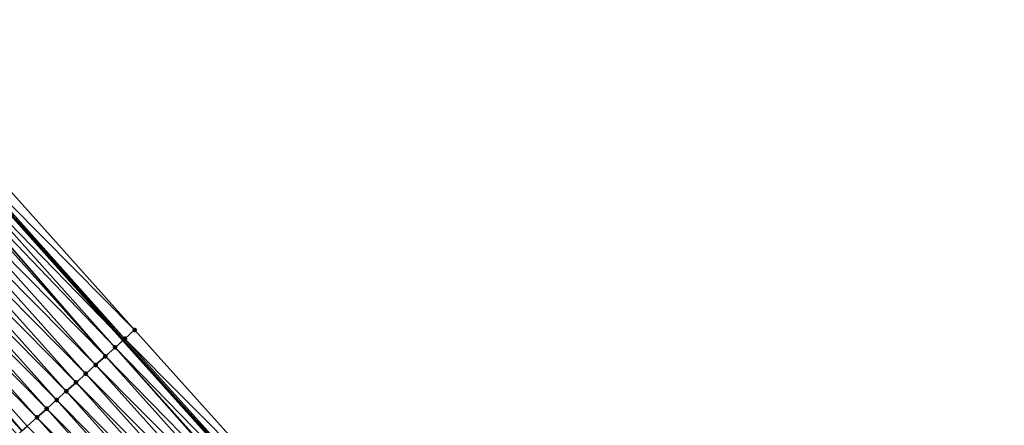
# Model space of a CAD drawing. Header units: feet. Extents: x 2007189 to 2022806, y 818621 to 837694.
# Tile 14 of 256: x 2014781 to 2014856, y 820902 to 820933. Entities that reach past the tile are written whole.
import ezdxf

# ---------------------------------------------------------------- set-up
doc = ezdxf.new("R2010")
doc.units = ezdxf.units.FT
doc.header["$MEASUREMENT"] = 0
for name, color, linetype, lineweight in [('EP_Travel Lane', 172, 'Continuous', 53), ('Road Shots', 141, 'Continuous', 100), ('Road X-Section', 40, 'Continuous', 13)]:
    doc.layers.add(name, color=color, linetype=linetype, lineweight=lineweight)
doc.layers.add('I-77-MM17-21_SB-Surface-Border', color=7, linetype='Continuous')
doc.layers.add('I-77-MM17-21_SB-Surface-TIN', color=7, linetype='Continuous')

msp = doc.modelspace()

# ---------------------------------------------------------------- linework, layer by layer
at = {"layer": 'EP_Travel Lane'}
msp.add_polyline3d([(2014683.37444203, 821028.9551887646, 263.0971655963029), (2014696.466936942, 821013.8372041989, 262.9149687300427), (2014709.554869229, 820998.6690233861, 262.7281505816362), (2014722.608867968, 820983.5178938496, 262.5373421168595), (2014735.591513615, 820968.5257505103, 262.3383582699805), (2014748.826875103, 820953.5330570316, 262.1275932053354), (2014762.062286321, 820938.54030722, 261.9242650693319), (2014775.306875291, 820923.6842312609, 261.7312534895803), (2014788.646086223, 820908.7835753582, 261.5416829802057), (2014801.941669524, 820893.9758708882, 261.3428700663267), (2014815.386198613, 820879.1705141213, 261.1282647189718), (2014828.830687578, 820864.3652015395, 260.9080435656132), (2014842.275860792, 820849.5650351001, 260.7117928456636), (2014855.724730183, 820834.763242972, 260.5247903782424)], dxfattribs=at)
at = {"layer": 'I-77-MM17-21_SB-Surface-Border', "color": 3, "linetype": 'Continuous', "lineweight": -3}
msp.add_polyline3d([(2014684.259726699, 821029.722980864, 263.0087292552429), (2014697.352205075, 821014.6050153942, 262.8238862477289), (2014709.684935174, 820998.7812130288, 262.7183116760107), (2014723.495993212, 820984.2834301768, 262.4439929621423), (2014737.219320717, 820969.965015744, 262.1709626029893), (2014749.705539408, 820954.309913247, 262.0399196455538), (2014762.940940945, 820939.3171744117, 261.835144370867), (2014776.181461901, 820924.4683136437, 261.6468852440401), (2014789.52116029, 820909.5678729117, 261.4742193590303), (2014802.809983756, 820894.7655466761, 261.2611485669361), (2014816.254506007, 820879.9601974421, 261.0455848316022), (2014828.959200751, 820864.4820512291, 260.8976740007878), (2014842.404310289, 820849.6818661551, 260.7026292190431), (2014855.853187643, 820834.88006527, 260.5168261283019)], dxfattribs=at)
at = {"layer": 'I-77-MM17-21_SB-Surface-TIN', "color": 128, "linetype": 'Continuous', "lineweight": -3}
for points in [[(2014789.52116029, 820909.5678729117, 261.4742193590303), (2014776.181461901, 820924.4683136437, 261.6468852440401), (2014775.436912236, 820923.8007461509, 261.7237169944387)], [(2014774.692143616, 820923.1334232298, 261.7668812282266), (2014788.646086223, 820908.7835753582, 261.5416829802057), (2014775.306875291, 820923.6842312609, 261.7312534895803)], [(2014788.776485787, 820908.9004448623, 261.5318557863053), (2014775.436912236, 820923.8007461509, 261.7237169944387), (2014775.306875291, 820923.6842312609, 261.7312534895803)], [(2014788.776485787, 820908.9004448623, 261.5318557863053), (2014775.306875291, 820923.6842312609, 261.7312534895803), (2014788.646086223, 820908.7835753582, 261.5416829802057)], [(2014788.776485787, 820908.9004448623, 261.5318557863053), (2014789.52116029, 820909.5678729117, 261.4742193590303), (2014775.436912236, 820923.8007461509, 261.7237169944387)], [(2014788.031801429, 820908.2330278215, 261.5879768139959), (2014774.692143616, 820923.1334232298, 261.7668812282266), (2014774.169557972, 820922.6652481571, 261.7919074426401)], [(2014788.031801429, 820908.2330278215, 261.5879768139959), (2014788.646086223, 820908.7835753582, 261.5416829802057), (2014774.692143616, 820923.1334232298, 261.7668812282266)], [(2014787.286922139, 820907.5658285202, 261.6141240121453), (2014773.947316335, 820922.4661658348, 261.8010251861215), (2014773.202445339, 820921.7989572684, 261.8284474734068)], [(2014787.286922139, 820907.5658285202, 261.6141240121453), (2014774.169557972, 820922.6652481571, 261.7919074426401), (2014773.947316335, 820922.4661658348, 261.8010251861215)], [(2014787.286922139, 820907.5658285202, 261.6141240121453), (2014788.031801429, 820908.2330278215, 261.5879768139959), (2014774.169557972, 820922.6652481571, 261.7919074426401)], [(2014786.542045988, 820906.898625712, 261.6407539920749), (2014773.202445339, 820921.7989572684, 261.8284474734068), (2014772.457573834, 820921.1317492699, 261.8557915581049)], [(2014786.542045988, 820906.898625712, 261.6407539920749), (2014787.286922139, 820907.5658285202, 261.6141240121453), (2014773.202445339, 820921.7989572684, 261.8284474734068)], [(2014785.79718107, 820906.2314103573, 261.6691111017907), (2014772.457573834, 820921.1317492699, 261.8557915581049), (2014771.712732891, 820920.4645071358, 261.8878347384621)], [(2014785.79718107, 820906.2314103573, 261.6691111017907), (2014786.542045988, 820906.898625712, 261.6407539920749), (2014772.457573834, 820921.1317492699, 261.8557915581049)], [(2014785.052338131, 820905.5641704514, 261.7008478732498), (2014771.712732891, 820920.4645071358, 261.8878347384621), (2014770.967881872, 820919.7972762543, 261.9183288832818)], [(2014785.052338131, 820905.5641704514, 261.7008478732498), (2014785.79718107, 820906.2314103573, 261.6691111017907), (2014771.712732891, 820920.4645071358, 261.8878347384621)], [(2014784.307497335, 820904.896928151, 261.7329142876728), (2014770.967881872, 820919.7972762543, 261.9183288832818), (2014770.223049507, 820919.1300245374, 261.9516912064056)], [(2014784.307497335, 820904.896928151, 261.7329142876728), (2014785.052338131, 820905.5641704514, 261.7008478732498), (2014770.967881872, 820919.7972762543, 261.9183288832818)], [(2014782.817812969, 820903.562446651, 261.7966202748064), (2014769.47819151, 820918.4628014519, 261.9811121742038), (2014768.733351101, 820917.7955587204, 262.01323759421)], [(2014783.562664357, 820904.2296771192, 261.7661826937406), (2014770.223049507, 820919.1300245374, 261.9516912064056), (2014769.47819151, 820918.4628014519, 261.9811121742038)], [(2014782.817812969, 820903.562446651, 261.7966202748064), (2014783.562664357, 820904.2296771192, 261.7661826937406), (2014769.47819151, 820918.4628014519, 261.9811121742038)], [(2014783.562664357, 820904.2296771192, 261.7661826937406), (2014784.307497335, 820904.896928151, 261.7329142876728), (2014770.223049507, 820919.1300245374, 261.9516912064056)], [(2014782.072961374, 820902.8952164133, 261.8270261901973), (2014768.733351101, 820917.7955587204, 262.01323759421), (2014767.988503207, 820917.1283243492, 262.0442121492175)], [(2014782.072961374, 820902.8952164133, 261.8270261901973), (2014782.817812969, 820903.562446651, 261.7966202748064), (2014768.733351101, 820917.7955587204, 262.01323759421)], [(2014780.925377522, 820901.8671822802, 261.8769720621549), (2014767.988503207, 820917.1283243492, 262.0442121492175), (2014767.243648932, 820916.4610971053, 262.0742055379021)], [(2014780.925377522, 820901.8671822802, 261.8769720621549), (2014781.328125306, 820902.2279688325, 261.8598195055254), (2014767.988503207, 820917.1283243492, 262.0442121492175)], [(2014781.328125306, 820902.2279688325, 261.8598195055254), (2014782.072961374, 820902.8952164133, 261.8270261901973), (2014767.988503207, 820917.1283243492, 262.0442121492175)], [(2014780.583274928, 820901.560737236, 261.8904124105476), (2014780.925377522, 820901.8671822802, 261.8769720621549), (2014767.243648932, 820916.4610971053, 262.0742055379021)], [(2014802.809983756, 820894.7655466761, 261.2611485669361), (2014789.52116029, 820909.5678729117, 261.4742193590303), (2014788.776485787, 820908.9004448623, 261.5318557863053)], [(2014788.031801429, 820908.2330278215, 261.5879768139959), (2014801.941669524, 820893.9758708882, 261.3428700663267), (2014788.646086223, 820908.7835753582, 261.5416829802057)], [(2014802.070190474, 820894.0927120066, 261.3335904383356), (2014788.776485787, 820908.9004448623, 261.5318557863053), (2014788.646086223, 820908.7835753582, 261.5416829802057)], [(2014802.070190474, 820894.0927120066, 261.3335904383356), (2014788.646086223, 820908.7835753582, 261.5416829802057), (2014801.941669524, 820893.9758708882, 261.3428700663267)], [(2014802.070190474, 820894.0927120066, 261.3335904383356), (2014802.809983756, 820894.7655466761, 261.2611485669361), (2014788.776485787, 820908.9004448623, 261.5318557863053)], [(2014801.23233395, 820893.3310334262, 261.3916789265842), (2014788.031801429, 820908.2330278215, 261.5879768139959), (2014787.286922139, 820907.5658285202, 261.6141240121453)], [(2014801.330261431, 820893.42002684, 261.387015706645), (2014801.941669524, 820893.9758708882, 261.3428700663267), (2014788.031801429, 820908.2330278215, 261.5879768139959)], [(2014801.23233395, 820893.3310334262, 261.3916789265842), (2014801.330261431, 820893.42002684, 261.387015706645), (2014788.031801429, 820908.2330278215, 261.5879768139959)], [(2014800.59012303, 820892.7475722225, 261.411115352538), (2014787.286922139, 820907.5658285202, 261.6141240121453), (2014786.542045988, 820906.898625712, 261.6407539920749)], [(2014800.59012303, 820892.7475722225, 261.411115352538), (2014801.23233395, 820893.3310334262, 261.3916789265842), (2014787.286922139, 820907.5658285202, 261.6141240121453)], [(2014799.84998581, 820892.0751163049, 261.4353803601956), (2014786.542045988, 820906.898625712, 261.6407539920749), (2014785.79718107, 820906.2314103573, 261.6691111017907)], [(2014799.84998581, 820892.0751163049, 261.4353803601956), (2014800.59012303, 820892.7475722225, 261.411115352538), (2014786.542045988, 820906.898625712, 261.6407539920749)], [(2014799.10988453, 820891.4026208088, 261.4646797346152), (2014785.79718107, 820906.2314103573, 261.6691111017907), (2014785.052338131, 820905.5641704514, 261.7008478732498)], [(2014799.10988453, 820891.4026208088, 261.4646797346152), (2014799.84998581, 820892.0751163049, 261.4353803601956), (2014785.79718107, 820906.2314103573, 261.6691111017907)], [(2014798.369787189, 820890.7301209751, 261.4945308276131), (2014785.052338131, 820905.5641704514, 261.7008478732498), (2014784.307497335, 820904.896928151, 261.7329142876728)], [(2014798.369787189, 820890.7301209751, 261.4945308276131), (2014799.10988453, 820891.4026208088, 261.4646797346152), (2014785.052338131, 820905.5641704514, 261.7008478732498)], [(2014796.889607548, 820889.3851047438, 261.5563399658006), (2014783.562664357, 820904.2296771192, 261.7661826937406), (2014782.817812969, 820903.562446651, 261.7966202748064)], [(2014797.629702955, 820890.0576067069, 261.5262179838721), (2014784.307497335, 820904.896928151, 261.7329142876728), (2014783.562664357, 820904.2296771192, 261.7661826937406)], [(2014796.889607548, 820889.3851047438, 261.5563399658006), (2014797.629702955, 820890.0576067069, 261.5262179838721), (2014783.562664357, 820904.2296771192, 261.7661826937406)], [(2014797.629702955, 820890.0576067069, 261.5262179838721), (2014798.369787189, 820890.7301209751, 261.4945308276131), (2014784.307497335, 820904.896928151, 261.7329142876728)], [(2014796.14952465, 820888.7125890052, 261.5882141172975), (2014782.817812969, 820903.562446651, 261.7966202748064), (2014782.072961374, 820902.8952164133, 261.8270261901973)], [(2014796.14952465, 820888.7125890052, 261.5882141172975), (2014796.889607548, 820889.3851047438, 261.5563399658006), (2014782.817812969, 820903.562446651, 261.7966202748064)], [(2014795.409431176, 820888.0400849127, 261.6186069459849), (2014782.072961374, 820902.8952164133, 261.8270261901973), (2014781.328125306, 820902.2279688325, 261.8598195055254)], [(2014795.409431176, 820888.0400849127, 261.6186069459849), (2014796.14952465, 820888.7125890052, 261.5882141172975), (2014782.072961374, 820902.8952164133, 261.8270261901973)]]:
    msp.add_3dface(points, dxfattribs=at)
at = {"layer": 'Road Shots', "lineweight": 100}
for p in [(2014789.52116029, 820909.5678729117, 261.4742193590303), (2014788.776485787, 820908.9004448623, 261.5318557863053), (2014788.031801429, 820908.2330278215, 261.5879768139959), (2014787.286922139, 820907.5658285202, 261.6141240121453), (2014786.542045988, 820906.898625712, 261.6407539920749), (2014785.79718107, 820906.2314103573, 261.6691111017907), (2014785.052338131, 820905.5641704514, 261.7008478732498), (2014783.562664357, 820904.2296771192, 261.7661826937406), (2014784.307497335, 820904.896928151, 261.7329142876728), (2014782.817812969, 820903.562446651, 261.7966202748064), (2014782.072961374, 820902.8952164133, 261.8270261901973)]:
    msp.add_point(p, dxfattribs=at)
at = {"layer": 'Road X-Section', "extrusion": (-0.6669776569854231, 0.7450139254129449, 0.009749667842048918), "elevation": -732227.9852854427, "flags": 128}
msp.add_lwpolyline([(-2048671.961835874, 7400.805614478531), (-2048670.961835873, 7400.863253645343), (-2048669.961835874, 7400.919377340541), (-2048668.961835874, 7400.945525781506), (-2048667.961835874, 7400.972157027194), (-2048666.961835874, 7401.000515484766), (-2048665.961835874, 7401.032253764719), (-2048664.961835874, 7401.064321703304), (-2048663.961835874, 7401.097591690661), (-2048662.961835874, 7401.128030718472), (-2048661.961835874, 7401.158438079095), (-2048660.961835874, 7401.191232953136), (-2048660.421120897, 7401.208386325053), (-2048659.961835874, 7401.221827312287), (-2048658.961835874, 7401.244502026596), (-2048657.961835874, 7401.275655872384), (-2048656.961835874, 7401.303963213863), (-2048655.961835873, 7401.334827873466), (-2048654.961835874, 7401.365050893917), (-2048653.961835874, 7401.394384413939), (-2048652.961835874, 7401.422984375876), (-2048651.961835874, 7401.449799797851), (-2048650.961835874, 7401.477172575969), (-2048649.961835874, 7401.506308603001), (-2048648.961835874, 7401.535326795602), (-2048647.961835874, 7401.560842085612), (-2048647.764073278, 7401.564792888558), (-2048646.961835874, 7401.578808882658), (-2048645.961835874, 7401.591478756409), (-2048644.961835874, 7401.604615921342), (-2048643.961835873, 7401.62852302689), (-2048643.101216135, 7401.650924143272)], dxfattribs=at)

doc.saveas('drawing.dxf')
